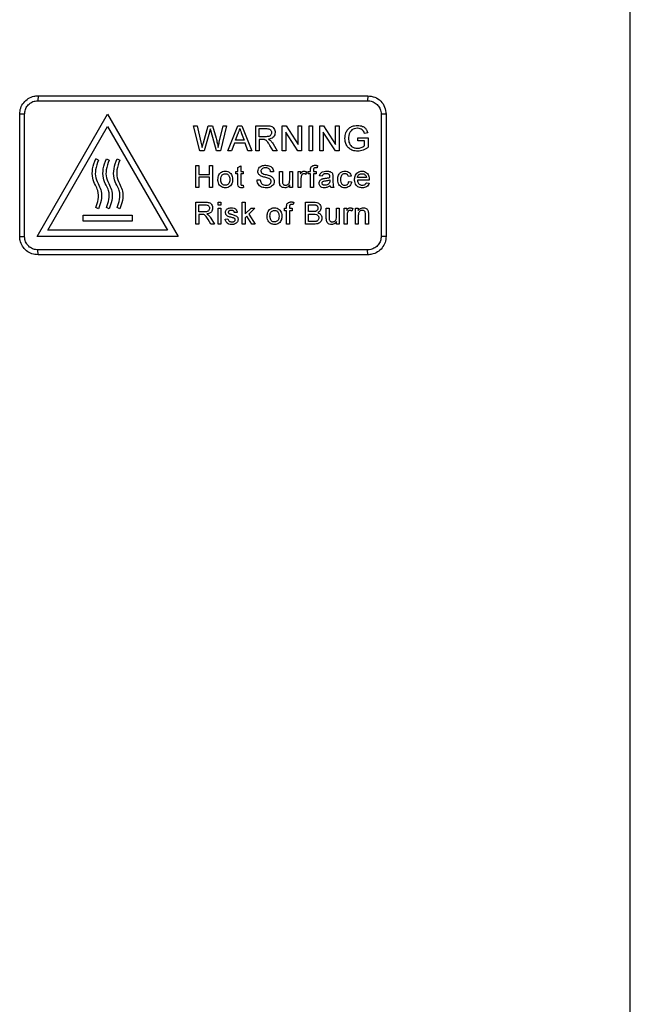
# Model space of a CAD drawing. Extents: x 51 to 741, y 25 to 594.
# Tile 72 of 77: x 523 to 573, y 270 to 351. Entities that reach past the tile are written whole.
import ezdxf

# ---------------------------------------------------------------- set-up
doc = ezdxf.new("R2010")
doc.units = 0
doc.layers.get('0').update_dxf_attribs({"linetype": 'CONTINUOUS'})

msp = doc.modelspace()

# ---------------------------------------------------------------- linework, layer by layer
at = {"color": 7, "linetype": 'Continuous'}
for p, q in [((572.956, 253.471), (572.956, 355.46)), ((524.485, 344.46), (524.471, 344.06)), ((524.485, 344.46), (551.469, 344.46)), ((551.469, 344.46), (551.455, 344.06)), ((522.986, 332.96), (522.986, 342.96)), ((523.386, 342.96), (522.986, 342.96)), ((523.386, 332.96), (523.386, 342.96)), ((524.411, 332.96), (530.185, 342.96)), ((530.185, 342.96), (535.958, 332.96)), ((552.968, 342.96), (552.568, 342.96)), ((552.968, 342.96), (552.968, 332.96)), ((525.277, 333.46), (530.185, 341.96)), ((530.185, 341.96), (535.092, 333.46)), ((537.728, 339.96), (537.211, 342.015)), ((537.211, 342.015), (537.51, 342.015)), ((537.51, 342.015), (537.815, 340.664)), ((538.015, 340.613), (538.421, 342.015)), ((538.516, 341.497), (538.071, 339.96)), ((538.421, 342.015), (538.769, 342.015)), ((539.088, 339.96), (538.659, 341.53)), ((538.769, 342.015), (539.063, 340.985)), ((539.322, 340.671), (539.625, 342.015)), ((539.924, 342.015), (539.406, 339.96)), ((539.625, 342.015), (539.924, 342.015)), ((540.018, 339.96), (540.834, 342.015)), ((540.834, 342.015), (541.161, 342.015)), ((541.161, 342.015), (541.977, 339.96)), ((542.308, 339.96), (542.308, 342.015)), ((542.308, 342.015), (543.199, 342.015)), ((542.597, 341.778), (543.21, 341.778)), ((542.597, 341.119), (542.597, 341.778)), ((544.474, 339.96), (544.474, 342.015)), ((544.474, 342.015), (544.78, 342.015)), ((545.748, 339.96), (544.764, 341.493)), ((544.764, 341.493), (544.764, 339.96)), ((544.78, 342.015), (545.765, 340.482)), ((545.765, 340.482), (545.765, 342.015)), ((545.765, 342.015), (546.055, 342.015)), ((546.055, 342.015), (546.055, 339.96)), ((546.667, 339.96), (546.667, 342.015)), ((546.667, 342.015), (546.957, 342.015)), ((546.957, 342.015), (546.957, 339.96)), ((547.543, 339.96), (547.543, 342.015)), ((547.543, 342.015), (547.849, 342.015)), ((548.817, 339.96), (547.832, 341.493)), ((547.832, 341.493), (547.832, 339.96)), ((547.849, 342.015), (548.833, 340.482)), ((548.833, 340.482), (548.833, 342.015)), ((548.833, 342.015), (549.123, 342.015)), ((549.123, 342.015), (549.123, 339.96)), ((540.647, 340.829), (540.857, 341.398)), ((541.348, 340.829), (540.647, 340.829)), ((541.148, 341.369), (541.348, 340.829)), ((543.148, 341.119), (542.597, 341.119)), ((542.894, 340.882), (542.597, 340.882)), ((542.597, 340.882), (542.597, 339.96)), ((550.657, 340.777), (550.657, 341.014)), ((550.657, 341.014), (551.5, 341.014)), ((551.21, 340.777), (550.657, 340.777)), ((551.466, 341.436), (551.201, 341.369)), ((551.21, 340.387), (551.21, 340.777)), ((551.5, 341.014), (551.5, 340.254)), ((538.071, 339.96), (537.728, 339.96)), ((537.815, 340.664), (537.909, 340.247)), ((539.406, 339.96), (539.088, 339.96)), ((540.326, 339.96), (540.018, 339.96)), ((540.559, 340.592), (540.326, 339.96)), ((541.435, 340.592), (540.559, 340.592)), ((541.669, 339.96), (541.435, 340.592)), ((541.977, 339.96), (541.669, 339.96)), ((542.597, 339.96), (542.308, 339.96)), ((543.724, 339.96), (543.468, 340.394)), ((543.719, 340.527), (544.057, 339.96)), ((544.057, 339.96), (543.724, 339.96)), ((544.764, 339.96), (544.474, 339.96)), ((546.055, 339.96), (545.748, 339.96)), ((546.957, 339.96), (546.667, 339.96)), ((547.832, 339.96), (547.543, 339.96)), ((549.123, 339.96), (548.817, 339.96)), ((529.435, 339.21), (529.209, 339.317)), ((530.084, 339.317), (530.31, 339.21)), ((530.959, 339.317), (531.185, 339.21)), ((537.392, 336.96), (537.392, 338.758)), ((537.392, 338.758), (537.646, 338.758)), ((537.646, 338.758), (537.646, 338.02)), ((538.521, 338.02), (538.521, 338.758)), ((538.521, 338.758), (538.775, 338.758)), ((538.775, 338.758), (538.775, 336.96)), ((540.684, 338.067), (540.684, 338.274)), ((540.684, 338.274), (540.845, 338.274)), ((540.845, 338.594), (541.076, 338.725)), ((540.845, 338.274), (540.845, 338.594)), ((541.076, 338.725), (541.076, 338.274)), ((541.076, 338.274), (541.283, 338.274)), ((541.283, 338.274), (541.283, 338.067)), ((544.25, 337.464), (544.25, 338.274)), ((544.25, 338.274), (544.481, 338.274)), ((544.481, 338.274), (544.481, 337.559)), ((545.08, 337.584), (545.08, 338.274)), ((545.08, 338.274), (545.311, 338.274)), ((545.311, 338.274), (545.311, 336.96)), ((545.769, 336.96), (545.769, 338.274)), ((545.769, 338.274), (545.977, 338.274)), ((545.977, 338.274), (545.977, 338.091)), ((546.606, 338.067), (546.606, 338.274)), ((546.606, 338.274), (546.79, 338.274)), ((546.79, 338.274), (546.79, 338.408)), ((547.021, 338.385), (547.021, 338.274)), ((547.021, 338.274), (547.251, 338.274)), ((547.251, 338.274), (547.251, 338.067)), ((547.365, 338.758), (547.332, 338.562)), ((537.646, 338.02), (538.521, 338.02)), ((538.521, 337.813), (537.646, 337.813)), ((537.646, 337.813), (537.646, 336.96)), ((538.521, 336.96), (538.521, 337.813)), ((540.845, 338.067), (540.684, 338.067)), ((540.845, 337.329), (540.845, 338.067)), ((541.283, 338.067), (541.076, 338.067)), ((541.076, 338.067), (541.076, 337.321)), ((542.408, 337.583), (542.662, 337.583)), ((543.768, 338.251), (543.515, 338.251)), ((546, 337.658), (546, 336.96)), ((546.461, 338.235), (546.389, 338.036)), ((546.79, 338.067), (546.606, 338.067)), ((546.79, 336.96), (546.79, 338.067)), ((547.251, 338.067), (547.021, 338.067)), ((547.021, 338.067), (547.021, 336.96)), ((547.747, 337.882), (547.517, 337.905)), ((548.37, 337.583), (548.369, 337.516)), ((548.623, 337.812), (548.623, 337.531)), ((550.119, 337.882), (549.889, 337.859)), ((551.362, 337.767), (550.624, 337.767)), ((551.591, 337.559), (550.624, 337.559)), ((551.592, 337.619), (551.591, 337.559)), ((537.646, 336.96), (537.392, 336.96)), ((538.775, 336.96), (538.521, 336.96)), ((541.283, 337.15), (541.306, 336.957)), ((545.08, 336.96), (545.08, 337.175)), ((545.311, 336.96), (545.08, 336.96)), ((546, 336.96), (545.769, 336.96)), ((547.021, 336.96), (546.79, 336.96)), ((548.692, 336.96), (548.462, 336.96)), ((549.912, 337.444), (550.142, 337.421)), ((551.359, 337.352), (551.585, 337.329)), ((529.435, 335.21), (529.21, 335.32)), ((530.31, 335.21), (530.085, 335.32)), ((531.185, 335.21), (530.96, 335.32)), ((537.392, 333.96), (537.392, 335.758)), ((537.392, 335.758), (538.172, 335.758)), ((537.646, 335.551), (538.182, 335.551)), ((537.646, 334.974), (537.646, 335.551)), ((539.23, 335.528), (539.23, 335.758)), ((539.23, 335.758), (539.46, 335.758)), ((539.46, 335.528), (539.23, 335.528)), ((539.23, 333.96), (539.23, 335.274)), ((539.23, 335.274), (539.46, 335.274)), ((539.46, 335.758), (539.46, 335.528)), ((539.46, 335.274), (539.46, 333.96)), ((541.204, 333.96), (541.204, 335.758)), ((541.204, 335.758), (541.434, 335.758)), ((541.434, 335.758), (541.434, 334.804)), ((541.434, 334.804), (541.916, 335.274)), ((542.237, 335.274), (541.733, 334.783)), ((541.916, 335.274), (542.237, 335.274)), ((544.648, 335.067), (544.648, 335.274)), ((544.648, 335.274), (544.832, 335.274)), ((544.832, 335.067), (544.648, 335.067)), ((544.832, 335.274), (544.832, 335.408)), ((544.832, 333.96), (544.832, 335.067)), ((545.063, 335.385), (545.063, 335.274)), ((545.063, 335.274), (545.293, 335.274)), ((545.293, 335.067), (545.063, 335.067)), ((545.063, 335.067), (545.063, 333.96)), ((545.293, 335.274), (545.293, 335.067)), ((545.407, 335.758), (545.374, 335.562)), ((546.379, 333.96), (546.379, 335.758)), ((546.379, 335.758), (547.052, 335.758)), ((546.632, 335.551), (546.975, 335.551)), ((546.632, 334.997), (546.632, 335.551)), ((548.078, 334.464), (548.078, 335.274)), ((548.078, 335.274), (548.309, 335.274)), ((548.309, 335.274), (548.309, 334.559)), ((548.908, 334.584), (548.908, 335.274)), ((548.908, 335.274), (549.138, 335.274)), ((549.138, 335.274), (549.138, 333.96)), ((549.547, 333.96), (549.547, 335.274)), ((549.547, 335.274), (549.755, 335.274)), ((549.755, 335.274), (549.755, 335.091)), ((550.239, 335.235), (550.167, 335.036)), ((550.463, 333.96), (550.463, 335.274)), ((550.463, 335.274), (550.694, 335.274)), ((550.694, 335.274), (550.694, 335.091)), ((528.185, 334.21), (528.185, 334.71)), ((528.185, 334.71), (532.185, 334.71)), ((532.185, 334.71), (532.185, 334.21)), ((538.127, 334.974), (537.646, 334.974)), ((537.905, 334.767), (537.646, 334.767)), ((537.646, 334.767), (537.646, 333.96)), ((538.632, 333.96), (538.408, 334.34)), ((538.627, 334.456), (538.922, 333.96)), ((539.8, 334.375), (540.031, 334.398)), ((540.791, 334.928), (540.561, 334.905)), ((541.567, 334.621), (541.434, 334.492)), ((541.434, 334.492), (541.434, 333.96)), ((541.991, 333.96), (541.567, 334.621)), ((541.733, 334.783), (542.26, 333.96)), ((547.003, 334.997), (546.632, 334.997)), ((546.632, 334.79), (547.028, 334.79)), ((546.632, 334.168), (546.632, 334.79)), ((549.778, 334.658), (549.778, 333.96)), ((550.694, 334.665), (550.694, 333.96)), ((551.293, 333.96), (551.293, 334.745)), ((551.523, 334.764), (551.523, 333.96)), ((535.092, 333.46), (525.277, 333.46)), ((532.185, 334.21), (528.185, 334.21)), ((537.646, 333.96), (537.392, 333.96)), ((538.922, 333.96), (538.632, 333.96)), ((539.46, 333.96), (539.23, 333.96)), ((541.434, 333.96), (541.204, 333.96)), ((542.26, 333.96), (541.991, 333.96)), ((545.063, 333.96), (544.832, 333.96)), ((547.053, 333.96), (546.379, 333.96)), ((547.057, 334.168), (546.632, 334.168)), ((548.908, 333.96), (548.908, 334.175)), ((549.138, 333.96), (548.908, 333.96)), ((549.778, 333.96), (549.547, 333.96)), ((550.694, 333.96), (550.463, 333.96)), ((551.523, 333.96), (551.293, 333.96)), ((522.986, 332.96), (523.386, 332.96)), ((535.958, 332.96), (524.411, 332.96)), ((552.968, 332.96), (552.568, 332.96)), ((524.485, 331.46), (524.471, 331.86)), ((551.469, 331.46), (551.455, 331.86)), ((551.469, 331.46), (524.485, 331.46))]:
    msp.add_line(p, q, dxfattribs=at)
at = {"color": 7, "linetype": 'Continuous', "flags": 128}
for points in [[(524.471, 344.06), (525.602, 344.06), (530.125, 344.06), (532.386, 344.06), (536.909, 344.06), (539.17, 344.06), (543.693, 344.06), (545.954, 344.06), (551.455, 344.06)], [(552.568, 342.96), (552.568, 341.849), (552.568, 337.403), (552.568, 332.96)], [(551.455, 331.86), (550.323, 331.86), (545.798, 331.86), (543.536, 331.86), (539.011, 331.86), (536.748, 331.86), (532.223, 331.86), (529.96, 331.86), (524.471, 331.86)]]:
    msp.add_lwpolyline(points, dxfattribs=at)
at = {"color": 7, "linetype": 'Continuous'}
for points, knots in [([(522.986, 342.96), (523.003, 343.129), (523.036, 343.466), (523.294, 343.916), (523.675, 344.255), (524.096, 344.435), (524.375, 344.453), (524.485, 344.46)], [0, 0, 0, 0, 0.2146939, 0.4293877, 0.6440816, 0.8587754, 1, 1, 1, 1]), ([(523.386, 342.96), (523.398, 343.086), (523.423, 343.336), (523.614, 343.668), (523.895, 343.916), (524.199, 344.043), (524.396, 344.055), (524.471, 344.06)], [0, 0, 0, 0, 0.218952, 0.437694, 0.654129, 0.868477, 1, 1, 1, 1]), ([(551.455, 344.06), (551.582, 344.048), (551.835, 344.023), (552.172, 343.829), (552.423, 343.544), (552.551, 343.236), (552.563, 343.036), (552.568, 342.96)], [0, 0, 0, 0, 0.218834, 0.43755, 0.654047, 0.86832, 1, 1, 1, 1]), ([(551.469, 344.46), (551.665, 344.438), (552.057, 344.393), (552.553, 344.046), (552.9, 343.551), (552.945, 343.157), (552.968, 342.96)], [0, 0, 0, 0, 0.249727, 0.499552, 0.749427, 1, 1, 1, 1]), ([(538.594, 341.767), (538.581, 341.722), (538.562, 341.654), (538.536, 341.565), (538.523, 341.52), (538.516, 341.497)], [0, 0, 0, 0, 0.499994, 0.749997, 1, 1, 1, 1]), ([(538.659, 341.53), (538.653, 341.55), (538.642, 341.589), (538.621, 341.668), (538.605, 341.727), (538.594, 341.767)], [0, 0, 0, 0, 0.250055, 0.50011, 1, 1, 1, 1]), ([(540.857, 341.398), (540.872, 341.429), (540.903, 341.489), (540.954, 341.614), (540.98, 341.712), (540.997, 341.778)], [0, 0, 0, 0, 0.250343, 0.50083, 1, 1, 1, 1]), ([(540.997, 341.778), (541.01, 341.744), (541.035, 341.676), (541.085, 341.539), (541.123, 341.437), (541.148, 341.369)], [0, 0, 0, 0, 0.250037, 0.500087, 1, 1, 1, 1]), ([(543.199, 342.015), (543.314, 342.013), (543.482, 342.01), (543.688, 341.921), (543.802, 341.792), (543.876, 341.634), (543.885, 341.515), (543.888, 341.461)], [0, 0, 0, 0, 0.338435, 0.493219, 0.648994, 0.839986, 1, 1, 1, 1]), ([(543.21, 341.778), (543.27, 341.775), (543.364, 341.77), (543.482, 341.716), (543.55, 341.641), (543.592, 341.55), (543.596, 341.486), (543.598, 341.455)], [0, 0, 0, 0, 0.312294, 0.48845, 0.665813, 0.835348, 1, 1, 1, 1]), ([(549.604, 340.978), (549.619, 341.135), (549.645, 341.396), (549.823, 341.72), (550.071, 341.929), (550.356, 342.028), (550.548, 342.037), (550.629, 342.041)], [0, 0, 0, 0, 0.282757, 0.467296, 0.653442, 0.855392, 1, 1, 1, 1]), ([(550.623, 341.804), (550.534, 341.798), (550.376, 341.788), (550.17, 341.684), (550.041, 341.546), (549.991, 341.441), (549.97, 341.398)], [0, 0, 0, 0, 0.324817, 0.574935, 0.826254, 1, 1, 1, 1]), ([(551.201, 341.369), (551.178, 341.441), (551.138, 341.561), (551.011, 341.702), (550.852, 341.778), (550.714, 341.802), (550.637, 341.804), (550.623, 341.804)], [0, 0, 0, 0, 0.286552, 0.473722, 0.706309, 0.945425, 1, 1, 1, 1]), ([(550.629, 342.041), (550.772, 342.028), (550.991, 342.009), (551.248, 341.857), (551.394, 341.668), (551.442, 341.516), (551.466, 341.436)], [0, 0, 0, 0, 0.378592, 0.577612, 0.777999, 1, 1, 1, 1]), ([(539.063, 340.985), (539.078, 340.924), (539.109, 340.802), (539.166, 340.557), (539.202, 340.371), (539.226, 340.247)], [0, 0, 0, 0, 0.25002, 0.500052, 1, 1, 1, 1]), ([(543.037, 340.873), (543.025, 340.875), (543.002, 340.879), (542.954, 340.881), (542.918, 340.882), (542.894, 340.882)], [0, 0, 0, 0, 0.2503, 0.500568, 1, 1, 1, 1]), ([(543.468, 340.394), (543.428, 340.461), (543.352, 340.585), (543.244, 340.744), (543.134, 340.841), (543.063, 340.864), (543.037, 340.873)], [0, 0, 0, 0, 0.354835, 0.660828, 0.876004, 1, 1, 1, 1]), ([(543.598, 341.455), (543.593, 341.409), (543.585, 341.329), (543.525, 341.228), (543.44, 341.16), (543.308, 341.123), (543.209, 341.121), (543.148, 341.119)], [0, 0, 0, 0, 0.2134126, 0.3726573, 0.5330546, 0.7149924, 1, 1, 1, 1]), ([(543.888, 341.461), (543.882, 341.394), (543.872, 341.27), (543.78, 341.111), (543.637, 340.989), (543.481, 340.932), (543.376, 340.914), (543.343, 340.909)], [0, 0, 0, 0, 0.233945, 0.42962, 0.625515, 0.88363, 1, 1, 1, 1]), ([(543.343, 340.909), (543.357, 340.901), (543.386, 340.887), (543.441, 340.857), (543.478, 340.827), (543.503, 340.807)], [0, 0, 0, 0, 0.251128, 0.502339, 1, 1, 1, 1]), ([(543.503, 340.807), (543.524, 340.786), (543.566, 340.745), (543.641, 340.653), (543.688, 340.578), (543.719, 340.527)], [0, 0, 0, 0, 0.250441, 0.5011, 1, 1, 1, 1]), ([(550.651, 339.934), (550.512, 339.946), (550.267, 339.967), (549.95, 340.137), (549.729, 340.392), (549.619, 340.69), (549.608, 340.894), (549.604, 340.978)], [0, 0, 0, 0, 0.249536, 0.440757, 0.633097, 0.848314, 1, 1, 1, 1]), ([(549.97, 341.398), (549.958, 341.365), (549.934, 341.3), (549.902, 341.163), (549.897, 341.058), (549.893, 340.988)], [0, 0, 0, 0, 0.250742, 0.501831, 1, 1, 1, 1]), ([(549.893, 340.988), (549.903, 340.847), (549.918, 340.636), (550.063, 340.391), (550.246, 340.248), (550.445, 340.18), (550.58, 340.173), (550.627, 340.171)], [0, 0, 0, 0, 0.336526, 0.50373, 0.671724, 0.887435, 1, 1, 1, 1]), ([(537.909, 340.247), (537.918, 340.278), (537.936, 340.339), (537.962, 340.43), (537.988, 340.521), (538.006, 340.582), (538.015, 340.613)], [0, 0, 0, 0, 0.249999, 0.499998, 0.749995, 1, 1, 1, 1]), ([(539.226, 340.247), (539.242, 340.318), (539.266, 340.424), (539.298, 340.565), (539.314, 340.636), (539.322, 340.671)], [0, 0, 0, 0, 0.499999, 0.75, 1, 1, 1, 1]), ([(550.627, 340.171), (550.679, 340.174), (550.833, 340.183), (551.037, 340.26), (551.165, 340.354), (551.21, 340.387)], [0, 0, 0, 0, 0.248866, 0.730775, 1, 1, 1, 1]), ([(551.5, 340.254), (551.438, 340.207), (551.312, 340.115), (551.034, 339.976), (550.804, 339.951), (550.651, 339.934)], [0, 0, 0, 0, 0.253101, 0.506112, 1, 1, 1, 1]), ([(529.21, 335.32), (529.288, 335.537), (529.445, 335.98), (529.453, 336.649), (529.149, 337.183), (528.915, 337.765), (528.912, 338.536), (529.106, 339.046), (529.209, 339.317)], [0, 0, 0, 0, 0.167012, 0.340676, 0.459858, 0.606757, 0.791241, 1, 1, 1, 1]), ([(529.435, 339.21), (529.336, 338.946), (529.162, 338.479), (529.165, 337.735), (529.465, 337.193), (529.703, 336.585), (529.688, 335.895), (529.517, 335.433), (529.435, 335.21)], [0, 0, 0, 0, 0.202868, 0.359649, 0.517707, 0.644893, 0.828472, 1, 1, 1, 1]), ([(530.085, 335.32), (530.163, 335.537), (530.32, 335.98), (530.328, 336.649), (530.024, 337.183), (529.79, 337.765), (529.787, 338.536), (529.981, 339.046), (530.084, 339.317)], [0, 0, 0, 0, 0.167012, 0.340676, 0.459858, 0.606757, 0.791241, 1, 1, 1, 1]), ([(530.31, 339.21), (530.211, 338.946), (530.037, 338.479), (530.04, 337.735), (530.34, 337.193), (530.578, 336.585), (530.563, 335.895), (530.392, 335.433), (530.31, 335.21)], [0, 0, 0, 0, 0.202868, 0.359649, 0.517707, 0.644893, 0.828472, 1, 1, 1, 1]), ([(530.96, 335.32), (531.038, 335.537), (531.195, 335.98), (531.203, 336.649), (530.899, 337.183), (530.665, 337.765), (530.662, 338.536), (530.856, 339.046), (530.959, 339.317)], [0, 0, 0, 0, 0.167012, 0.340676, 0.459858, 0.606757, 0.791241, 1, 1, 1, 1]), ([(531.185, 339.21), (531.086, 338.946), (530.912, 338.479), (530.915, 337.735), (531.215, 337.193), (531.453, 336.585), (531.438, 335.895), (531.267, 335.433), (531.185, 335.21)], [0, 0, 0, 0, 0.202868, 0.359649, 0.517707, 0.644893, 0.828472, 1, 1, 1, 1]), ([(539.409, 338.153), (539.438, 338.176), (539.52, 338.239), (539.661, 338.29), (539.769, 338.295), (539.811, 338.297)], [0, 0, 0, 0, 0.2581908, 0.7085897, 1, 1, 1, 1]), ([(539.811, 338.297), (539.886, 338.291), (540.024, 338.279), (540.199, 338.175), (540.323, 338.032), (540.399, 337.846), (540.406, 337.709), (540.409, 337.635)], [0, 0, 0, 0, 0.223701, 0.40864, 0.593309, 0.780626, 1, 1, 1, 1]), ([(542.478, 338.289), (542.486, 338.353), (542.501, 338.475), (542.605, 338.621), (542.764, 338.726), (542.936, 338.775), (543.059, 338.779), (543.102, 338.781)], [0, 0, 0, 0, 0.217401, 0.407518, 0.58461, 0.855418, 1, 1, 1, 1]), ([(542.743, 337.9), (542.679, 337.939), (542.577, 338.001), (542.491, 338.149), (542.482, 338.241), (542.478, 338.289)], [0, 0, 0, 0, 0.446911, 0.712376, 1, 1, 1, 1]), ([(543.112, 338.574), (543.039, 338.57), (542.935, 338.565), (542.817, 338.498), (542.758, 338.428), (542.733, 338.358), (542.731, 338.317), (542.731, 338.305)], [0, 0, 0, 0, 0.413218, 0.587465, 0.762425, 0.932662, 1, 1, 1, 1]), ([(542.731, 338.305), (542.734, 338.277), (542.738, 338.233), (542.765, 338.18), (542.785, 338.158), (542.796, 338.147)], [0, 0, 0, 0, 0.483946, 0.735546, 1, 1, 1, 1]), ([(543.102, 338.781), (543.224, 338.771), (543.404, 338.756), (543.609, 338.63), (543.714, 338.493), (543.76, 338.359), (543.766, 338.278), (543.768, 338.251)], [0, 0, 0, 0, 0.380245, 0.560858, 0.742304, 0.914513, 1, 1, 1, 1]), ([(543.515, 338.251), (543.506, 338.298), (543.492, 338.378), (543.428, 338.474), (543.338, 338.539), (543.228, 338.57), (543.148, 338.572), (543.112, 338.574)], [0, 0, 0, 0, 0.247879, 0.416182, 0.584749, 0.81371, 1, 1, 1, 1]), ([(545.977, 338.091), (545.995, 338.121), (546.032, 338.183), (546.1, 338.256), (546.177, 338.293), (546.224, 338.296), (546.245, 338.297)], [0, 0, 0, 0, 0.3015152, 0.6062236, 0.8207794, 1, 1, 1, 1]), ([(546.245, 338.297), (546.264, 338.296), (546.302, 338.294), (546.376, 338.277), (546.427, 338.252), (546.461, 338.235)], [0, 0, 0, 0, 0.2512431, 0.5031069, 1, 1, 1, 1]), ([(546.79, 338.408), (546.791, 338.424), (546.791, 338.455), (546.795, 338.519), (546.807, 338.565), (546.815, 338.596)], [0, 0, 0, 0, 0.25123, 0.502595, 1, 1, 1, 1]), ([(546.815, 338.596), (546.835, 338.63), (546.871, 338.693), (546.965, 338.752), (547.063, 338.778), (547.129, 338.78), (547.161, 338.781)], [0, 0, 0, 0, 0.280255, 0.51889, 0.775155, 1, 1, 1, 1]), ([(547.203, 338.574), (547.172, 338.572), (547.126, 338.57), (547.073, 338.546), (547.044, 338.515), (547.023, 338.461), (547.022, 338.415), (547.021, 338.385)], [0, 0, 0, 0, 0.307775, 0.444465, 0.55371, 0.714041, 1, 1, 1, 1]), ([(547.161, 338.781), (547.178, 338.781), (547.212, 338.78), (547.28, 338.774), (547.331, 338.764), (547.365, 338.758)], [0, 0, 0, 0, 0.250068, 0.50022, 1, 1, 1, 1]), ([(547.332, 338.562), (547.321, 338.564), (547.3, 338.567), (547.257, 338.572), (547.225, 338.573), (547.203, 338.574)], [0, 0, 0, 0, 0.250122, 0.500292, 1, 1, 1, 1]), ([(547.517, 337.905), (547.534, 337.964), (547.562, 338.064), (547.66, 338.179), (547.807, 338.259), (547.963, 338.294), (548.077, 338.296), (548.112, 338.297)], [0, 0, 0, 0, 0.2308884, 0.3961409, 0.5613719, 0.8663629, 1, 1, 1, 1]), ([(548.112, 338.297), (548.205, 338.293), (548.349, 338.286), (548.51, 338.203), (548.585, 338.108), (548.603, 338.043), (548.612, 338.009)], [0, 0, 0, 0, 0.439963, 0.678934, 0.833868, 1, 1, 1, 1]), ([(549.013, 337.612), (549.023, 337.737), (549.037, 337.92), (549.163, 338.128), (549.313, 338.239), (549.467, 338.291), (549.569, 338.296), (549.603, 338.297)], [0, 0, 0, 0, 0.363243, 0.530625, 0.699094, 0.902183, 1, 1, 1, 1]), ([(549.603, 338.297), (549.679, 338.291), (549.806, 338.282), (549.962, 338.188), (550.06, 338.07), (550.103, 337.961), (550.116, 337.897), (550.119, 337.882)], [0, 0, 0, 0, 0.31185, 0.52153, 0.731169, 0.93754, 1, 1, 1, 1]), ([(550.394, 337.606), (550.399, 337.7), (550.409, 337.86), (550.509, 338.068), (550.651, 338.207), (550.824, 338.287), (550.944, 338.294), (551.001, 338.297)], [0, 0, 0, 0, 0.270357, 0.461498, 0.653279, 0.836098, 1, 1, 1, 1]), ([(551.001, 338.297), (551.074, 338.291), (551.207, 338.28), (551.378, 338.179), (551.501, 338.04), (551.58, 337.846), (551.588, 337.701), (551.592, 337.619)], [0, 0, 0, 0, 0.213864, 0.39243, 0.570658, 0.757874, 1, 1, 1, 1]), ([(539.211, 337.617), (539.214, 337.681), (539.219, 337.809), (539.275, 338.002), (539.363, 338.102), (539.409, 338.153)], [0, 0, 0, 0, 0.327245, 0.656756, 1, 1, 1, 1]), ([(539.811, 336.937), (539.72, 336.946), (539.567, 336.961), (539.389, 337.085), (539.27, 337.248), (539.217, 337.435), (539.212, 337.566), (539.211, 337.617)], [0, 0, 0, 0, 0.264336, 0.441255, 0.618153, 0.848697, 1, 1, 1, 1]), ([(539.441, 337.618), (539.445, 337.689), (539.45, 337.802), (539.516, 337.945), (539.604, 338.033), (539.708, 338.083), (539.778, 338.087), (539.811, 338.09)], [0, 0, 0, 0, 0.313644, 0.499826, 0.687006, 0.855927, 1, 1, 1, 1]), ([(539.811, 337.145), (539.768, 337.148), (539.683, 337.156), (539.574, 337.224), (539.491, 337.33), (539.446, 337.466), (539.443, 337.568), (539.441, 337.618)], [0, 0, 0, 0, 0.187808, 0.377018, 0.548102, 0.77864, 1, 1, 1, 1]), ([(539.811, 338.09), (539.852, 338.086), (539.935, 338.079), (540.04, 338.013), (540.118, 337.92), (540.172, 337.788), (540.176, 337.685), (540.179, 337.625)], [0, 0, 0, 0, 0.184454, 0.3705, 0.539649, 0.72822, 1, 1, 1, 1]), ([(540.409, 337.635), (540.405, 337.534), (540.399, 337.371), (540.302, 337.164), (540.17, 337.038), (540.001, 336.953), (539.877, 336.943), (539.811, 336.937)], [0, 0, 0, 0, 0.290805, 0.466428, 0.6430462, 0.8095118, 1, 1, 1, 1]), ([(540.179, 337.625), (540.176, 337.553), (540.17, 337.439), (540.106, 337.292), (540.016, 337.2), (539.91, 337.151), (539.84, 337.146), (539.811, 337.145)], [0, 0, 0, 0, 0.312647, 0.501937, 0.691936, 0.870901, 1, 1, 1, 1]), ([(543.161, 336.937), (543.031, 336.946), (542.834, 336.958), (542.606, 337.098), (542.483, 337.259), (542.419, 337.428), (542.411, 337.539), (542.408, 337.583)], [0, 0, 0, 0, 0.345021, 0.523035, 0.701267, 0.882592, 1, 1, 1, 1]), ([(542.662, 337.583), (542.673, 337.515), (542.69, 337.406), (542.775, 337.278), (542.892, 337.195), (543.022, 337.15), (543.115, 337.146), (543.15, 337.145)], [0, 0, 0, 0, 0.277861, 0.447389, 0.616265, 0.855506, 1, 1, 1, 1]), ([(543.369, 337.701), (543.317, 337.719), (543.213, 337.754), (542.999, 337.804), (542.845, 337.862), (542.743, 337.9)], [0, 0, 0, 0, 0.251631, 0.502463, 1, 1, 1, 1]), ([(542.796, 338.147), (542.853, 338.115), (542.966, 338.054), (543.212, 338.002), (543.387, 337.944), (543.503, 337.905)], [0, 0, 0, 0, 0.260104, 0.511905, 1, 1, 1, 1]), ([(543.814, 337.471), (543.806, 337.403), (543.789, 337.274), (543.679, 337.118), (543.517, 337.002), (543.337, 336.944), (543.209, 336.939), (543.161, 336.937)], [0, 0, 0, 0, 0.2157436, 0.4093622, 0.5898513, 0.8487746, 1, 1, 1, 1]), ([(543.561, 337.458), (543.558, 337.489), (543.553, 337.544), (543.507, 337.618), (543.443, 337.668), (543.392, 337.691), (543.369, 337.701)], [0, 0, 0, 0, 0.273518, 0.497023, 0.771879, 1, 1, 1, 1]), ([(543.503, 337.905), (543.567, 337.871), (543.674, 337.815), (543.775, 337.677), (543.812, 337.562), (543.814, 337.492), (543.814, 337.471)], [0, 0, 0, 0, 0.377591, 0.63164, 0.885861, 1, 1, 1, 1]), ([(544.263, 337.257), (544.26, 337.274), (544.255, 337.309), (544.251, 337.378), (544.25, 337.43), (544.25, 337.464)], [0, 0, 0, 0, 0.250441, 0.500961, 1, 1, 1, 1]), ([(544.481, 337.559), (544.481, 337.54), (544.481, 337.502), (544.482, 337.425), (544.489, 337.367), (544.494, 337.329)], [0, 0, 0, 0, 0.250531, 0.501069, 1, 1, 1, 1]), ([(544.743, 337.145), (544.787, 337.15), (544.869, 337.159), (544.968, 337.219), (545.033, 337.294), (545.076, 337.417), (545.078, 337.516), (545.08, 337.584)], [0, 0, 0, 0, 0.21151, 0.389159, 0.533517, 0.677667, 1, 1, 1, 1]), ([(546.036, 337.921), (546.03, 337.9), (546.018, 337.857), (546.004, 337.769), (546.001, 337.703), (546, 337.658)], [0, 0, 0, 0, 0.250409, 0.501002, 1, 1, 1, 1]), ([(546.236, 338.09), (546.209, 338.086), (546.158, 338.08), (546.097, 338.034), (546.056, 337.98), (546.042, 337.94), (546.036, 337.921)], [0, 0, 0, 0, 0.2878327, 0.5438296, 0.7922256, 1, 1, 1, 1]), ([(546.389, 338.036), (546.377, 338.043), (546.354, 338.058), (546.304, 338.082), (546.263, 338.087), (546.236, 338.09)], [0, 0, 0, 0, 0.252222, 0.505164, 1, 1, 1, 1]), ([(547.494, 337.308), (547.498, 337.353), (547.507, 337.443), (547.578, 337.558), (547.681, 337.639), (547.76, 337.667), (547.799, 337.681)], [0, 0, 0, 0, 0.258162, 0.518011, 0.756812, 1, 1, 1, 1]), ([(547.724, 337.321), (547.726, 337.339), (547.729, 337.376), (547.759, 337.422), (547.807, 337.464), (547.899, 337.494), (547.974, 337.504), (548.023, 337.511)], [0, 0, 0, 0, 0.137614, 0.276104, 0.414447, 0.618583, 1, 1, 1, 1]), ([(548.071, 338.09), (548.018, 338.088), (547.939, 338.085), (547.842, 338.044), (547.784, 337.981), (547.76, 337.922), (547.749, 337.886), (547.747, 337.882)], [0, 0, 0, 0, 0.375767, 0.554324, 0.733622, 0.969753, 1, 1, 1, 1]), ([(547.799, 337.681), (547.815, 337.685), (547.846, 337.693), (547.909, 337.704), (547.957, 337.71), (547.989, 337.714)], [0, 0, 0, 0, 0.250118, 0.500292, 1, 1, 1, 1]), ([(547.989, 337.714), (548.021, 337.719), (548.085, 337.727), (548.213, 337.747), (548.306, 337.773), (548.369, 337.79)], [0, 0, 0, 0, 0.250527, 0.501115, 1, 1, 1, 1]), ([(548.023, 337.511), (548.052, 337.515), (548.111, 337.523), (548.228, 337.541), (548.313, 337.566), (548.37, 337.583)], [0, 0, 0, 0, 0.250631, 0.501313, 1, 1, 1, 1]), ([(548.31, 338.02), (548.283, 338.038), (548.237, 338.069), (548.153, 338.087), (548.1, 338.089), (548.071, 338.09)], [0, 0, 0, 0, 0.3810109, 0.6519492, 1, 1, 1, 1]), ([(548.37, 337.844), (548.369, 337.862), (548.368, 337.908), (548.353, 337.972), (548.322, 338.007), (548.31, 338.02)], [0, 0, 0, 0, 0.286996, 0.721335, 1, 1, 1, 1]), ([(548.369, 337.516), (548.368, 337.5), (548.368, 337.468), (548.362, 337.406), (548.345, 337.362), (548.334, 337.333)], [0, 0, 0, 0, 0.2521944, 0.5046687, 1, 1, 1, 1]), ([(548.369, 337.79), (548.369, 337.794), (548.369, 337.803), (548.37, 337.821), (548.37, 337.835), (548.37, 337.844)], [0, 0, 0, 0, 0.250124, 0.500256, 1, 1, 1, 1]), ([(548.612, 338.009), (548.615, 337.993), (548.62, 337.96), (548.623, 337.894), (548.623, 337.845), (548.623, 337.812)], [0, 0, 0, 0, 0.250405, 0.500841, 1, 1, 1, 1]), ([(548.623, 337.531), (548.624, 337.436), (548.624, 337.293), (548.637, 337.098), (548.674, 337.007), (548.692, 336.96)], [0, 0, 0, 0, 0.492642, 0.741429, 1, 1, 1, 1]), ([(549.603, 336.937), (549.528, 336.943), (549.394, 336.954), (549.222, 337.053), (549.104, 337.19), (549.025, 337.382), (549.018, 337.527), (549.013, 337.612)], [0, 0, 0, 0, 0.21984, 0.395719, 0.571792, 0.748267, 1, 1, 1, 1]), ([(549.604, 338.09), (549.561, 338.086), (549.482, 338.079), (549.381, 338.02), (549.302, 337.931), (549.251, 337.792), (549.246, 337.682), (549.244, 337.618)], [0, 0, 0, 0, 0.189375, 0.35042, 0.511309, 0.713649, 1, 1, 1, 1]), ([(549.244, 337.618), (549.247, 337.545), (549.251, 337.431), (549.309, 337.287), (549.39, 337.202), (549.491, 337.152), (549.561, 337.147), (549.595, 337.145)], [0, 0, 0, 0, 0.329338, 0.5073211, 0.6867586, 0.8468435, 1, 1, 1, 1]), ([(549.889, 337.859), (549.874, 337.901), (549.85, 337.972), (549.774, 338.046), (549.692, 338.084), (549.633, 338.088), (549.604, 338.09)], [0, 0, 0, 0, 0.332689, 0.556957, 0.781361, 1, 1, 1, 1]), ([(551.013, 336.937), (550.921, 336.945), (550.768, 336.958), (550.584, 337.076), (550.46, 337.234), (550.401, 337.421), (550.396, 337.551), (550.394, 337.606)], [0, 0, 0, 0, 0.264539, 0.442399, 0.620291, 0.839864, 1, 1, 1, 1]), ([(550.624, 337.767), (550.631, 337.808), (550.643, 337.89), (550.717, 337.989), (550.814, 338.056), (550.911, 338.086), (550.975, 338.089), (551, 338.09)], [0, 0, 0, 0, 0.224109, 0.450681, 0.649174, 0.864924, 1, 1, 1, 1]), ([(550.624, 337.559), (550.631, 337.501), (550.644, 337.401), (550.714, 337.274), (550.81, 337.193), (550.916, 337.15), (550.986, 337.146), (551.017, 337.145)], [0, 0, 0, 0, 0.273774, 0.471561, 0.670306, 0.856033, 1, 1, 1, 1]), ([(551, 338.09), (551.027, 338.088), (551.097, 338.085), (551.197, 338.051), (551.253, 338.001), (551.277, 337.979)], [0, 0, 0, 0, 0.264609, 0.684993, 1, 1, 1, 1]), ([(551.277, 337.979), (551.3, 337.949), (551.334, 337.902), (551.354, 337.826), (551.359, 337.787), (551.362, 337.767)], [0, 0, 0, 0, 0.486578, 0.741177, 1, 1, 1, 1]), ([(541.144, 336.937), (541.1, 336.939), (541.029, 336.942), (540.941, 336.983), (540.885, 337.037), (540.841, 337.156), (540.843, 337.255), (540.845, 337.329)], [0, 0, 0, 0, 0.225561, 0.35996, 0.494956, 0.619537, 1, 1, 1, 1]), ([(541.076, 337.321), (541.076, 337.297), (541.077, 337.259), (541.082, 337.212), (541.095, 337.183), (541.114, 337.164), (541.142, 337.149), (541.17, 337.145), (541.188, 337.145), (541.193, 337.145)], [0, 0, 0, 0, 0.288847, 0.457745, 0.56232, 0.666605, 0.778782, 0.941999, 1, 1, 1, 1]), ([(541.306, 336.957), (541.293, 336.954), (541.266, 336.949), (541.212, 336.94), (541.171, 336.938), (541.144, 336.937)], [0, 0, 0, 0, 0.250212, 0.500496, 1, 1, 1, 1]), ([(541.193, 337.145), (541.2, 337.145), (541.215, 337.145), (541.238, 337.146), (541.261, 337.148), (541.276, 337.15), (541.283, 337.15)], [0, 0, 0, 0, 0.24998, 0.499991, 0.749963, 1, 1, 1, 1]), ([(543.15, 337.145), (543.225, 337.151), (543.336, 337.16), (543.463, 337.237), (543.529, 337.319), (543.558, 337.398), (543.56, 337.444), (543.561, 337.458)], [0, 0, 0, 0, 0.386234, 0.5717, 0.758364, 0.925064, 1, 1, 1, 1]), ([(544.681, 336.937), (544.617, 336.944), (544.512, 336.955), (544.387, 337.024), (544.304, 337.117), (544.275, 337.201), (544.265, 337.251), (544.263, 337.257)], [0, 0, 0, 0, 0.3290913, 0.5495868, 0.7295867, 0.9666925, 1, 1, 1, 1]), ([(544.494, 337.329), (544.505, 337.296), (544.525, 337.24), (544.588, 337.183), (544.66, 337.15), (544.713, 337.147), (544.743, 337.145)], [0, 0, 0, 0, 0.30458, 0.522679, 0.740102, 1, 1, 1, 1]), ([(545.08, 337.175), (545.04, 337.121), (544.972, 337.029), (544.825, 336.948), (544.729, 336.941), (544.681, 336.937)], [0, 0, 0, 0, 0.410451, 0.700069, 1, 1, 1, 1]), ([(547.924, 336.937), (547.851, 336.942), (547.738, 336.95), (547.608, 337.03), (547.533, 337.122), (547.498, 337.221), (547.495, 337.284), (547.494, 337.308)], [0, 0, 0, 0, 0.3386602, 0.5204659, 0.7020379, 0.8864154, 1, 1, 1, 1]), ([(547.976, 337.145), (547.934, 337.147), (547.871, 337.15), (547.794, 337.187), (547.751, 337.228), (547.727, 337.276), (547.725, 337.306), (547.724, 337.321)], [0, 0, 0, 0, 0.3627472, 0.5480464, 0.7342699, 0.8706029, 1, 1, 1, 1]), ([(548.393, 337.122), (548.358, 337.095), (548.262, 337.02), (548.101, 336.947), (547.973, 336.94), (547.924, 336.937)], [0, 0, 0, 0, 0.254077, 0.713498, 1, 1, 1, 1]), ([(548.334, 337.333), (548.31, 337.3), (548.26, 337.233), (548.142, 337.166), (548.043, 337.146), (547.985, 337.145), (547.976, 337.145)], [0, 0, 0, 0, 0.294563, 0.588385, 0.938669, 1, 1, 1, 1]), ([(548.462, 336.96), (548.453, 336.972), (548.436, 336.996), (548.41, 337.05), (548.4, 337.093), (548.393, 337.122)], [0, 0, 0, 0, 0.251219, 0.503018, 1, 1, 1, 1]), ([(549.595, 337.145), (549.64, 337.149), (549.716, 337.156), (549.809, 337.214), (549.875, 337.3), (549.902, 337.382), (549.91, 337.435), (549.912, 337.444)], [0, 0, 0, 0, 0.2763578, 0.4710163, 0.6661492, 0.9403073, 1, 1, 1, 1]), ([(550.142, 337.421), (550.122, 337.337), (550.087, 337.197), (549.951, 337.045), (549.801, 336.96), (549.678, 336.939), (549.613, 336.937), (549.603, 336.937)], [0, 0, 0, 0, 0.321951, 0.536989, 0.752066, 0.963032, 1, 1, 1, 1]), ([(551.585, 337.329), (551.562, 337.269), (551.516, 337.148), (551.376, 337.021), (551.202, 336.948), (551.08, 336.941), (551.013, 336.937)], [0, 0, 0, 0, 0.2552112, 0.512618, 0.7338371, 1, 1, 1, 1]), ([(551.017, 337.145), (551.068, 337.148), (551.153, 337.154), (551.262, 337.213), (551.324, 337.283), (551.35, 337.333), (551.359, 337.352)], [0, 0, 0, 0, 0.3541561, 0.6014938, 0.849513, 1, 1, 1, 1]), ([(538.521, 335.268), (538.518, 335.23), (538.51, 335.154), (538.453, 335.063), (538.369, 335.004), (538.259, 334.978), (538.175, 334.976), (538.127, 334.974)], [0, 0, 0, 0, 0.203755, 0.405009, 0.547838, 0.744088, 1, 1, 1, 1]), ([(538.172, 335.758), (538.273, 335.756), (538.42, 335.754), (538.599, 335.676), (538.7, 335.563), (538.765, 335.425), (538.772, 335.321), (538.775, 335.273)], [0, 0, 0, 0, 0.338435, 0.493219, 0.648994, 0.839986, 1, 1, 1, 1]), ([(538.182, 335.551), (538.234, 335.548), (538.316, 335.544), (538.419, 335.496), (538.479, 335.431), (538.516, 335.351), (538.52, 335.295), (538.521, 335.268)], [0, 0, 0, 0, 0.312294, 0.48845, 0.665813, 0.835348, 1, 1, 1, 1]), ([(538.775, 335.273), (538.77, 335.214), (538.76, 335.107), (538.68, 334.967), (538.555, 334.86), (538.419, 334.81), (538.327, 334.795), (538.298, 334.79)], [0, 0, 0, 0, 0.233945, 0.42962, 0.625515, 0.88363, 1, 1, 1, 1]), ([(539.823, 334.916), (539.829, 334.964), (539.839, 335.056), (539.903, 335.153), (539.953, 335.193), (539.968, 335.205)], [0, 0, 0, 0, 0.428551, 0.82616, 1, 1, 1, 1]), ([(539.968, 335.205), (539.992, 335.22), (540.041, 335.251), (540.149, 335.286), (540.233, 335.293), (540.289, 335.297)], [0, 0, 0, 0, 0.254044, 0.508008, 1, 1, 1, 1]), ([(540.306, 335.09), (540.275, 335.089), (540.212, 335.087), (540.132, 335.064), (540.084, 335.022), (540.058, 334.983), (540.055, 334.954), (540.054, 334.939)], [0, 0, 0, 0, 0.288844, 0.581095, 0.738418, 0.867112, 1, 1, 1, 1]), ([(540.289, 335.297), (540.37, 335.291), (540.493, 335.282), (540.638, 335.216), (540.72, 335.138), (540.769, 335.04), (540.783, 334.967), (540.791, 334.928)], [0, 0, 0, 0, 0.348851, 0.531051, 0.679415, 0.827322, 1, 1, 1, 1]), ([(540.561, 334.905), (540.553, 334.936), (540.54, 334.988), (540.486, 335.043), (540.419, 335.08), (540.355, 335.089), (540.315, 335.089), (540.306, 335.09)], [0, 0, 0, 0, 0.265414, 0.4576, 0.649123, 0.923633, 1, 1, 1, 1]), ([(543.239, 334.617), (543.242, 334.681), (543.247, 334.809), (543.303, 335.002), (543.392, 335.102), (543.437, 335.153)], [0, 0, 0, 0, 0.327245, 0.656756, 1, 1, 1, 1]), ([(543.437, 335.153), (543.467, 335.176), (543.548, 335.239), (543.689, 335.29), (543.797, 335.295), (543.839, 335.297)], [0, 0, 0, 0, 0.258191, 0.70859, 1, 1, 1, 1]), ([(543.47, 334.618), (543.473, 334.689), (543.479, 334.802), (543.544, 334.945), (543.632, 335.033), (543.736, 335.083), (543.807, 335.087), (543.839, 335.09)], [0, 0, 0, 0, 0.313644, 0.499826, 0.687006, 0.855927, 1, 1, 1, 1]), ([(543.839, 335.297), (543.915, 335.291), (544.052, 335.279), (544.228, 335.175), (544.351, 335.032), (544.427, 334.846), (544.434, 334.709), (544.438, 334.635)], [0, 0, 0, 0, 0.223701, 0.40864, 0.593309, 0.780626, 1, 1, 1, 1]), ([(543.839, 335.09), (543.88, 335.086), (543.963, 335.079), (544.068, 335.013), (544.147, 334.92), (544.2, 334.788), (544.204, 334.685), (544.207, 334.625)], [0, 0, 0, 0, 0.184454, 0.3705, 0.539649, 0.72822, 1, 1, 1, 1]), ([(544.832, 335.408), (544.833, 335.424), (544.833, 335.455), (544.837, 335.519), (544.849, 335.565), (544.857, 335.596)], [0, 0, 0, 0, 0.25123, 0.502595, 1, 1, 1, 1]), ([(544.857, 335.596), (544.877, 335.63), (544.913, 335.693), (545.007, 335.752), (545.104, 335.778), (545.171, 335.78), (545.203, 335.781)], [0, 0, 0, 0, 0.280255, 0.51889, 0.775155, 1, 1, 1, 1]), ([(545.245, 335.574), (545.213, 335.572), (545.168, 335.57), (545.115, 335.546), (545.086, 335.515), (545.065, 335.461), (545.064, 335.415), (545.063, 335.385)], [0, 0, 0, 0, 0.307775, 0.444465, 0.55371, 0.714041, 1, 1, 1, 1]), ([(545.203, 335.781), (545.22, 335.781), (545.254, 335.78), (545.322, 335.774), (545.373, 335.764), (545.407, 335.758)], [0, 0, 0, 0, 0.2500683, 0.50022, 1, 1, 1, 1]), ([(545.374, 335.562), (545.363, 335.564), (545.342, 335.567), (545.299, 335.572), (545.267, 335.573), (545.245, 335.574)], [0, 0, 0, 0, 0.250122, 0.500292, 1, 1, 1, 1]), ([(546.975, 335.551), (547.045, 335.55), (547.142, 335.549), (547.262, 335.52), (547.322, 335.475), (547.365, 335.414), (547.389, 335.343), (547.392, 335.293), (547.393, 335.27)], [0, 0, 0, 0, 0.360796, 0.501973, 0.621675, 0.74076, 0.880102, 1, 1, 1, 1]), ([(547.052, 335.758), (547.134, 335.755), (547.269, 335.75), (547.447, 335.679), (547.559, 335.571), (547.631, 335.437), (547.641, 335.341), (547.646, 335.292)], [0, 0, 0, 0, 0.289651, 0.474697, 0.660769, 0.828203, 1, 1, 1, 1]), ([(547.393, 335.27), (547.391, 335.235), (547.387, 335.174), (547.345, 335.096), (547.287, 335.044), (547.24, 335.027), (547.219, 335.019)], [0, 0, 0, 0, 0.310259, 0.550472, 0.792158, 1, 1, 1, 1]), ([(547.646, 335.292), (547.639, 335.237), (547.626, 335.131), (547.535, 335.004), (547.444, 334.939), (547.39, 334.912), (547.377, 334.905)], [0, 0, 0, 0, 0.332013, 0.631948, 0.911085, 1, 1, 1, 1]), ([(549.755, 335.091), (549.773, 335.121), (549.81, 335.183), (549.877, 335.256), (549.955, 335.293), (550.002, 335.296), (550.023, 335.297)], [0, 0, 0, 0, 0.301515, 0.606224, 0.820779, 1, 1, 1, 1]), ([(550.014, 335.09), (549.987, 335.086), (549.936, 335.08), (549.874, 335.034), (549.834, 334.98), (549.82, 334.94), (549.813, 334.921)], [0, 0, 0, 0, 0.287833, 0.54383, 0.792226, 1, 1, 1, 1]), ([(550.167, 335.036), (550.155, 335.043), (550.132, 335.058), (550.082, 335.082), (550.041, 335.087), (550.014, 335.09)], [0, 0, 0, 0, 0.252222, 0.505164, 1, 1, 1, 1]), ([(550.023, 335.297), (550.042, 335.296), (550.08, 335.294), (550.154, 335.277), (550.205, 335.252), (550.239, 335.235)], [0, 0, 0, 0, 0.251243, 0.503107, 1, 1, 1, 1]), ([(550.694, 335.091), (550.729, 335.135), (550.801, 335.224), (550.951, 335.289), (551.051, 335.295), (551.094, 335.297)], [0, 0, 0, 0, 0.3606041, 0.7253662, 1, 1, 1, 1]), ([(551.03, 335.09), (550.988, 335.086), (550.91, 335.079), (550.816, 335.026), (550.746, 334.954), (550.7, 334.83), (550.696, 334.73), (550.694, 334.665)], [0, 0, 0, 0, 0.2001132, 0.3757953, 0.5143386, 0.6832809, 1, 1, 1, 1]), ([(551.293, 334.745), (551.293, 334.813), (551.292, 334.907), (551.233, 335.013), (551.17, 335.059), (551.101, 335.086), (551.052, 335.088), (551.03, 335.09)], [0, 0, 0, 0, 0.402492, 0.556336, 0.710295, 0.862336, 1, 1, 1, 1]), ([(551.094, 335.297), (551.158, 335.291), (551.263, 335.281), (551.393, 335.21), (551.477, 335.11), (551.499, 335.025), (551.511, 334.979)], [0, 0, 0, 0, 0.336955, 0.545448, 0.75628, 1, 1, 1, 1]), ([(538.03, 334.759), (538.02, 334.76), (537.999, 334.764), (537.957, 334.766), (537.926, 334.767), (537.905, 334.767)], [0, 0, 0, 0, 0.2503, 0.500568, 1, 1, 1, 1]), ([(538.408, 334.34), (538.372, 334.398), (538.306, 334.507), (538.211, 334.646), (538.115, 334.731), (538.053, 334.751), (538.03, 334.759)], [0, 0, 0, 0, 0.3548354, 0.660828, 0.876004, 1, 1, 1, 1]), ([(538.298, 334.79), (538.311, 334.784), (538.335, 334.771), (538.384, 334.745), (538.416, 334.719), (538.438, 334.701)], [0, 0, 0, 0, 0.251128, 0.502339, 1, 1, 1, 1]), ([(538.438, 334.701), (538.456, 334.683), (538.494, 334.647), (538.56, 334.567), (538.6, 334.5), (538.627, 334.456)], [0, 0, 0, 0, 0.251187, 0.502614, 1, 1, 1, 1]), ([(540.346, 333.937), (540.263, 333.942), (540.133, 333.949), (539.972, 334.031), (539.87, 334.148), (539.82, 334.27), (539.804, 334.351), (539.8, 334.375)], [0, 0, 0, 0, 0.317222, 0.498363, 0.679859, 0.906821, 1, 1, 1, 1]), ([(540.334, 334.505), (540.237, 334.532), (540.098, 334.572), (539.935, 334.656), (539.861, 334.748), (539.827, 334.837), (539.824, 334.895), (539.823, 334.916)], [0, 0, 0, 0, 0.42495, 0.607103, 0.758869, 0.910616, 1, 1, 1, 1]), ([(540.031, 334.398), (540.04, 334.356), (540.055, 334.285), (540.122, 334.208), (540.209, 334.158), (540.289, 334.146), (540.339, 334.145), (540.348, 334.145)], [0, 0, 0, 0, 0.2824126, 0.4732223, 0.6640922, 0.9387447, 1, 1, 1, 1]), ([(540.054, 334.939), (540.054, 334.933), (540.054, 334.916), (540.062, 334.892), (540.073, 334.877), (540.078, 334.871)], [0, 0, 0, 0, 0.256368, 0.670508, 1, 1, 1, 1]), ([(540.078, 334.871), (540.083, 334.865), (540.098, 334.847), (540.125, 334.831), (540.146, 334.821), (540.154, 334.818)], [0, 0, 0, 0, 0.25447, 0.733174, 1, 1, 1, 1]), ([(540.154, 334.818), (540.168, 334.813), (540.204, 334.801), (540.262, 334.786), (540.306, 334.774), (540.328, 334.768)], [0, 0, 0, 0, 0.250049, 0.625001, 1, 1, 1, 1]), ([(540.328, 334.768), (540.418, 334.74), (540.551, 334.699), (540.718, 334.634), (540.803, 334.554), (540.854, 334.459), (540.858, 334.391), (540.86, 334.355)], [0, 0, 0, 0, 0.3858362, 0.5704415, 0.7242032, 0.8550624, 1, 1, 1, 1]), ([(540.551, 334.438), (540.533, 334.445), (540.498, 334.46), (540.426, 334.481), (540.371, 334.495), (540.334, 334.505)], [0, 0, 0, 0, 0.250983, 0.501636, 1, 1, 1, 1]), ([(540.86, 334.355), (540.855, 334.307), (540.844, 334.211), (540.766, 334.089), (540.641, 333.994), (540.495, 333.944), (540.389, 333.939), (540.346, 333.937)], [0, 0, 0, 0, 0.193679, 0.388208, 0.570221, 0.822612, 1, 1, 1, 1]), ([(540.348, 334.145), (540.394, 334.147), (540.463, 334.15), (540.549, 334.187), (540.596, 334.232), (540.626, 334.282), (540.628, 334.315), (540.63, 334.332)], [0, 0, 0, 0, 0.3597004, 0.5485595, 0.7383413, 0.8688276, 1, 1, 1, 1]), ([(540.63, 334.332), (540.629, 334.343), (540.627, 334.366), (540.606, 334.4), (540.579, 334.423), (540.558, 334.434), (540.551, 334.438)], [0, 0, 0, 0, 0.245271, 0.491904, 0.820582, 1, 1, 1, 1]), ([(543.839, 333.937), (543.748, 333.946), (543.595, 333.961), (543.417, 334.085), (543.298, 334.248), (543.245, 334.435), (543.241, 334.566), (543.239, 334.617)], [0, 0, 0, 0, 0.264336, 0.441255, 0.618153, 0.848697, 1, 1, 1, 1]), ([(543.839, 334.145), (543.797, 334.148), (543.711, 334.156), (543.602, 334.224), (543.519, 334.33), (543.475, 334.466), (543.471, 334.568), (543.47, 334.618)], [0, 0, 0, 0, 0.187808, 0.377018, 0.548102, 0.77864, 1, 1, 1, 1]), ([(544.438, 334.635), (544.434, 334.534), (544.427, 334.371), (544.331, 334.164), (544.198, 334.038), (544.03, 333.953), (543.905, 333.943), (543.839, 333.937)], [0, 0, 0, 0, 0.290805, 0.466428, 0.643046, 0.809512, 1, 1, 1, 1]), ([(544.207, 334.625), (544.204, 334.553), (544.199, 334.439), (544.134, 334.292), (544.044, 334.2), (543.938, 334.151), (543.868, 334.146), (543.839, 334.145)], [0, 0, 0, 0, 0.312647, 0.501937, 0.691936, 0.870901, 1, 1, 1, 1]), ([(547.219, 335.019), (547.201, 335.014), (547.157, 335.003), (547.084, 334.999), (547.03, 334.998), (547.003, 334.997)], [0, 0, 0, 0, 0.249, 0.623764, 1, 1, 1, 1]), ([(547.028, 334.79), (547.118, 334.79), (547.238, 334.789), (547.369, 334.715), (547.425, 334.645), (547.458, 334.563), (547.461, 334.506), (547.462, 334.479)], [0, 0, 0, 0, 0.430464, 0.575839, 0.72158, 0.866459, 1, 1, 1, 1]), ([(547.715, 334.475), (547.709, 334.413), (547.697, 334.286), (547.605, 334.13), (547.46, 334.021), (547.273, 333.967), (547.13, 333.963), (547.053, 333.96)], [0, 0, 0, 0, 0.194686, 0.40049, 0.547767, 0.758862, 1, 1, 1, 1]), ([(547.462, 334.479), (547.458, 334.438), (547.452, 334.366), (547.403, 334.276), (547.331, 334.212), (547.263, 334.187), (547.22, 334.178), (547.211, 334.176)], [0, 0, 0, 0, 0.279748, 0.503986, 0.694898, 0.93663, 1, 1, 1, 1]), ([(547.377, 334.905), (547.443, 334.879), (547.553, 334.836), (547.661, 334.708), (547.709, 334.589), (547.714, 334.509), (547.715, 334.475)], [0, 0, 0, 0, 0.356144, 0.593289, 0.830477, 1, 1, 1, 1]), ([(548.091, 334.257), (548.088, 334.274), (548.083, 334.309), (548.079, 334.378), (548.078, 334.43), (548.078, 334.464)], [0, 0, 0, 0, 0.2504405, 0.5009609, 1, 1, 1, 1]), ([(548.508, 333.937), (548.445, 333.944), (548.34, 333.955), (548.215, 334.024), (548.132, 334.117), (548.103, 334.201), (548.092, 334.251), (548.091, 334.257)], [0, 0, 0, 0, 0.329091, 0.549587, 0.729587, 0.966693, 1, 1, 1, 1]), ([(548.309, 334.559), (548.309, 334.54), (548.309, 334.502), (548.31, 334.425), (548.317, 334.367), (548.322, 334.329)], [0, 0, 0, 0, 0.250531, 0.501069, 1, 1, 1, 1]), ([(548.322, 334.329), (548.333, 334.296), (548.353, 334.24), (548.416, 334.183), (548.488, 334.15), (548.541, 334.147), (548.57, 334.145)], [0, 0, 0, 0, 0.30458, 0.522679, 0.740102, 1, 1, 1, 1]), ([(548.57, 334.145), (548.615, 334.15), (548.697, 334.159), (548.795, 334.219), (548.86, 334.294), (548.904, 334.417), (548.906, 334.516), (548.908, 334.584)], [0, 0, 0, 0, 0.21151, 0.389159, 0.533517, 0.677667, 1, 1, 1, 1]), ([(549.813, 334.921), (549.808, 334.9), (549.796, 334.857), (549.781, 334.769), (549.779, 334.703), (549.778, 334.658)], [0, 0, 0, 0, 0.250409, 0.501002, 1, 1, 1, 1]), ([(551.511, 334.979), (551.514, 334.961), (551.519, 334.925), (551.522, 334.853), (551.523, 334.8), (551.523, 334.764)], [0, 0, 0, 0, 0.25318, 0.506226, 1, 1, 1, 1]), ([(547.211, 334.176), (547.198, 334.174), (547.173, 334.171), (547.122, 334.168), (547.083, 334.168), (547.057, 334.168)], [0, 0, 0, 0, 0.2503285, 0.500726, 1, 1, 1, 1]), ([(548.908, 334.175), (548.868, 334.121), (548.8, 334.029), (548.653, 333.948), (548.557, 333.941), (548.508, 333.937)], [0, 0, 0, 0, 0.4104507, 0.7000686, 1, 1, 1, 1]), ([(524.485, 331.46), (524.317, 331.477), (523.98, 331.51), (523.53, 331.769), (523.191, 332.149), (523.012, 332.571), (522.993, 332.85), (522.986, 332.96)], [0, 0, 0, 0, 0.2146939, 0.4293877, 0.6440816, 0.8587755, 1, 1, 1, 1]), ([(524.471, 331.86), (524.351, 331.872), (524.11, 331.896), (523.788, 332.081), (523.542, 332.354), (523.406, 332.665), (523.392, 332.874), (523.386, 332.96)], [0, 0, 0, 0, 0.210243, 0.420778, 0.633779, 0.848858, 1, 1, 1, 1]), ([(552.568, 332.96), (552.556, 332.838), (552.532, 332.594), (552.345, 332.268), (552.068, 332.018), (551.754, 331.881), (551.542, 331.866), (551.455, 331.86)], [0, 0, 0, 0, 0.2103123, 0.4209194, 0.633765, 0.8489077, 1, 1, 1, 1]), ([(552.968, 332.96), (552.951, 332.792), (552.918, 332.454), (552.66, 332.005), (552.279, 331.666), (551.858, 331.486), (551.579, 331.467), (551.469, 331.46)], [0, 0, 0, 0, 0.214694, 0.429388, 0.644082, 0.858775, 1, 1, 1, 1])]:
    msp.add_open_spline(points, degree=3, knots=knots, dxfattribs=at)

doc.saveas('drawing.dxf')
